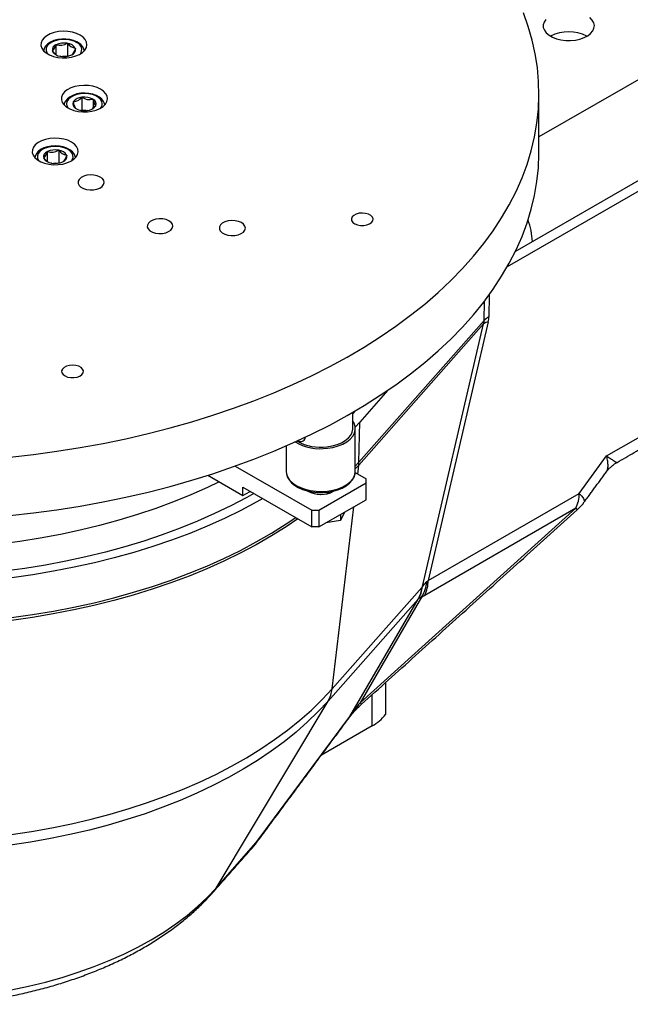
# Model space of a CAD drawing. Header units: millimetres. Extents: x 36 to 588, y 6 to 414.
# Tile 9 of 23: x 422 to 438, y 97 to 123. Entities that reach past the tile are written whole.
import ezdxf

# ---------------------------------------------------------------- set-up
doc = ezdxf.new("R2010")
doc.units = ezdxf.units.MM

msp = doc.modelspace()

# ---------------------------------------------------------------- linework, layer by layer
at = {"color": 7, "linetype": 'Continuous', "lineweight": 30}
for p, q in [((453.74597, 130.59266), (435.43442, 120.02163)), ((423.15038, 122.46262), (423.15616, 122.46335)), ((423.15616, 122.46335), (423.16015, 122.46082)), ((423.15616, 122.46335), (423.15616, 122.13673)), ((422.76172, 122.25612), (422.76353, 122.25938)), ((422.76571, 122.25359), (422.76172, 122.25612)), ((422.85352, 122.42221), (422.85532, 122.42547)), ((422.85532, 122.42547), (422.86111, 122.4262)), ((422.85532, 122.42547), (422.85532, 122.16482)), ((423.35943, 122.33441), (423.36342, 122.33188)), ((423.36342, 122.33188), (423.36161, 122.32862)), ((422.96898, 122.12466), (422.96499, 122.12719)), ((422.97476, 122.12538), (422.96898, 122.12466)), ((423.02031, 122.11963), (423.15616, 122.13673)), ((423.15616, 122.13673), (423.16852, 122.1289)), ((423.26982, 122.16254), (423.26403, 122.16181)), ((423.27162, 122.16579), (423.26982, 122.16254)), ((423.30238, 120.93689), (423.30677, 120.93919)), ((423.30364, 120.93354), (423.30238, 120.93689)), ((423.52573, 121.05423), (423.53012, 121.05653)), ((423.53012, 121.05653), (423.53576, 121.05549)), ((423.53012, 121.05653), (423.53012, 120.72992)), ((423.81782, 121.00354), (423.82347, 121.0025)), ((423.82347, 121.0025), (423.82473, 120.99915)), ((423.82347, 121.0025), (423.82347, 120.77472)), ((423.368, 120.76321), (423.36674, 120.76655)), ((423.37365, 120.76217), (423.368, 120.76321)), ((423.50223, 120.71526), (423.53012, 120.72992)), ((423.53012, 120.72992), (423.64377, 120.70898)), ((423.66135, 120.70918), (423.65571, 120.71022)), ((423.66574, 120.71148), (423.66135, 120.70918)), ((423.8847, 120.82652), (423.80562, 120.75962)), ((423.88908, 120.82882), (423.8847, 120.82652)), ((423.88782, 120.83216), (423.88908, 120.82882)), ((422.62619, 119.63507), (422.62799, 119.63834)), ((422.62799, 119.63834), (422.63378, 119.63906)), ((422.62799, 119.63834), (422.62799, 119.38192)), ((422.92305, 119.67549), (422.92884, 119.67622)), ((422.92884, 119.67622), (422.93283, 119.67369)), ((422.92884, 119.67622), (422.92884, 119.3496)), ((422.53439, 119.46899), (422.5362, 119.47225)), ((422.53838, 119.46646), (422.53439, 119.46899)), ((423.04249, 119.3754), (423.0367, 119.37467)), ((423.0443, 119.37866), (423.04249, 119.3754)), ((423.1321, 119.54728), (423.13609, 119.54475)), ((423.13609, 119.54475), (423.13429, 119.54149)), ((422.74165, 119.33752), (422.73766, 119.34005)), ((422.74744, 119.33825), (422.74165, 119.33752)), ((422.79298, 119.33249), (422.92884, 119.3496)), ((422.92884, 119.3496), (422.94119, 119.34176)), ((434.61345, 116.64347), (439.10209, 119.23471)), ((434.81817, 117.03383), (438.86635, 119.3708)), ((434.13931, 115.90737), (434.12915, 115.33153)), ((434.00657, 115.23413), (434.01551, 115.74123)), ((433.99248, 115.14955), (430.74156, 111.46629)), ((430.74662, 111.54064), (434.00657, 115.23413)), ((432.40273, 108.29567), (433.99248, 115.14955)), ((434.1119, 115.20048), (432.54794, 108.45781)), ((431.50212, 113.41876), (430.76663, 112.58546)), ((437.19661, 111.70238), (439.47453, 113.01739)), ((430.65344, 112.88113), (430.58481, 112.80338)), ((430.76663, 112.58546), (430.64871, 112.45492)), ((430.74662, 111.54064), (430.76663, 112.58546)), ((436.48191, 110.72884), (437.19661, 111.70238)), ((427.52593, 111.44004), (429.51577, 110.29133)), ((430.74156, 111.46629), (430.65147, 111.36603)), ((430.65148, 111.43486), (430.74662, 111.54064)), ((430.71381, 111.23253), (430.74156, 111.46629)), ((426.8115, 111.19923), (427.72443, 110.67221)), ((430.6478, 111.27064), (430.92999, 111.10774)), ((429.70434, 110.29133), (430.92998, 110.99888)), ((430.92998, 110.99888), (430.92999, 111.10774)), ((430.92998, 110.56339), (430.92998, 110.99888)), ((427.72443, 110.88995), (429.51577, 109.85584)), ((427.72443, 110.67221), (427.72443, 110.88995)), ((427.72443, 110.67221), (427.91303, 110.78108)), ((432.54794, 108.45781), (436.48191, 110.72884)), ((429.70434, 109.85584), (430.92998, 110.56339)), ((429.51577, 110.29133), (429.70434, 110.29133)), ((429.51577, 109.85584), (429.51577, 110.29133)), ((429.70434, 110.29133), (429.70434, 109.85584)), ((430.04871, 105.62895), (430.61265, 110.3802)), ((430.37109, 110.24075), (430.26859, 110.01991)), ((430.26859, 110.18157), (430.26859, 110.01991)), ((430.7737, 105.26576), (436.39372, 110.33864)), ((436.39372, 110.33864), (432.45975, 108.06761)), ((430.26859, 110.01991), (429.88604, 109.96074)), ((429.70434, 109.85584), (429.51577, 109.85584)), ((430.04871, 105.62895), (432.39068, 108.28239)), ((432.28588, 107.96691), (429.94391, 105.31347)), ((430.50462, 104.90601), (432.28588, 107.96691)), ((432.37896, 108.02419), (430.7737, 105.26576)), ((431.43835, 105.7942), (431.43835, 104.95873)), ((427.02392, 100.43376), (429.94391, 105.31347)), ((431.09267, 104.66762), (431.09267, 105.48217)), ((428.07304, 101.62241), (430.50462, 104.90601)), ((430.50462, 104.90601), (430.49944, 104.88934)), ((431.09267, 104.66762), (429.76967, 103.90386)), ((427.02392, 100.43376), (428.07304, 101.62241)), ((427.99599, 101.51691), (428.07304, 101.62241)), ((428.07304, 101.62241), (428.06786, 101.60574)), ((426.94627, 100.32759), (427.02392, 100.43376))]:
    msp.add_line(p, q, dxfattribs=at)
at = {"color": 7, "linetype": 'Continuous', "lineweight": 30, "flags": 128}
for points in [[(429.98552, 114.03432), (430.44124, 114.28294), (430.88044, 114.54129), (431.30249, 114.80899), (431.7068, 115.08567), (432.09279, 115.37092), (432.45993, 115.66436), (432.80768, 115.96557), (433.13557, 116.27411), (433.44311, 116.58955), (433.72989, 116.91145), (433.99549, 117.23935), (434.23953, 117.57278), (434.46168, 117.91128), (434.66162, 118.25436), (434.83905, 118.60154), (434.99374, 118.95232), (435.12547, 119.30622), (435.23404, 119.66273), (435.31931, 120.02134), (435.38115, 120.38155), (435.41947, 120.74285), (435.43423, 121.10473), (435.4254, 121.46666), (435.39299, 121.82816), (435.33704, 122.18869), (435.25765, 122.54775), (435.15492, 122.90483), (435.02899, 123.25943)], [(435.61006, 123.08658), (435.56577, 123.01803), (435.54475, 122.94588), (435.54776, 122.87273), (435.57471, 122.80124), (435.6246, 122.73398), (435.69564, 122.67339), (435.78526, 122.62165), (435.89022, 122.58064), (436.00673, 122.55184), (436.13057, 122.53628), (436.25727, 122.53454), (436.38226, 122.54668), (436.50101, 122.57225), (436.60923, 122.61033), (436.70302, 122.65954), (436.77897, 122.71811), (436.83435, 122.78393), (436.86715, 122.8546), (436.87619, 122.92758), (436.86115, 123.00023), (436.82256, 123.06992), (436.76182, 123.13414)], [(423.46641, 122.17392), (423.54747, 122.22609), (423.60868, 122.28662), (423.64753, 122.35302), (423.66243, 122.42257), (423.65277, 122.49243), (423.61895, 122.55974), (423.56236, 122.62175), (423.4853, 122.6759), (423.39093, 122.71999), (423.28312, 122.75222), (423.16628, 122.77125), (423.0452, 122.77632), (422.92483, 122.76721), (422.81009, 122.74431), (422.70569, 122.70854), (422.61591, 122.66136), (422.54441, 122.60473), (422.49412, 122.54094), (422.46711, 122.47261), (422.46447, 122.40254), (422.48632, 122.3336), (422.53177, 122.26862), (422.59894, 122.21024), (422.68509, 122.16086), (422.7867, 122.1225), (422.8996, 122.09674), (423.01918, 122.08463), (423.14053, 122.08666), (423.25869, 122.10275), (423.36882, 122.13224), (423.46641, 122.17392)], [(423.59439, 122.25176), (423.58432, 122.31082), (423.55356, 122.37331), (423.50479, 122.43016), (423.44342, 122.47719), (423.40093, 122.50131), (423.31201, 122.53776), (423.21355, 122.56232), (423.10944, 122.57438), (423.00363, 122.57364), (422.89998, 122.56014), (422.80237, 122.53417), (422.71428, 122.49614), (422.63911, 122.44653), (422.58057, 122.38605), (422.54614, 122.32536), (422.53475, 122.27615)], [(423.40771, 122.47533), (423.32916, 122.51512), (423.23725, 122.54382), (423.13658, 122.56), (423.03219, 122.56283), (422.92933, 122.55219), (422.83315, 122.5286), (422.74847, 122.49325), (422.67955, 122.44791), (422.62983, 122.39484), (422.60181, 122.33672), (422.59689, 122.27646), (422.61533, 122.21709), (422.63361, 122.18791)], [(422.85532, 122.16829), (422.7982, 122.21642), (422.76571, 122.25359)], [(423.99957, 120.76277), (424.08063, 120.81495), (424.14184, 120.87547), (424.18069, 120.94187), (424.19559, 121.01142), (424.18593, 121.08128), (424.15211, 121.14859), (424.09552, 121.2106), (424.01846, 121.26475), (423.9241, 121.30884), (423.81629, 121.34107), (423.69945, 121.3601), (423.57836, 121.36517), (423.45799, 121.35606), (423.34325, 121.33316), (423.23886, 121.29738), (423.14907, 121.25021), (423.07757, 121.19358), (423.02728, 121.12979), (423.00027, 121.06146), (422.99763, 120.99139), (423.01948, 120.92245), (423.06493, 120.85746), (423.1321, 120.79909), (423.21825, 120.74971), (423.31986, 120.71135), (423.43276, 120.68559), (423.55234, 120.67348), (423.67369, 120.67551), (423.79185, 120.6916), (423.90198, 120.72109), (423.99957, 120.76277)], [(424.12496, 120.86103), (424.11404, 120.90939), (424.09538, 120.94833), (424.05012, 121.00712), (423.98738, 121.05898), (423.90809, 121.10254), (423.81591, 121.13542), (423.7153, 121.15621), (423.61025, 121.16436), (423.50469, 121.15971), (423.40251, 121.14236), (423.30744, 121.11265), (423.22295, 121.07104), (423.15242, 121.01798), (423.09987, 120.9546), (423.07179, 120.89265), (423.06813, 120.86481)], [(424.05168, 120.94026), (424.01812, 120.99739), (423.96338, 121.04878), (423.8902, 121.09185), (423.80226, 121.12444), (423.70396, 121.14491), (423.60023, 121.15224), (423.49629, 121.14607), (423.39732, 121.12669), (423.30831, 121.09509), (423.2337, 121.05285), (423.17726, 121.00208), (423.14179, 120.94533), (423.12909, 120.88545), (423.13979, 120.82544), (423.16678, 120.77676)], [(423.23908, 119.38679), (423.32014, 119.43896), (423.38135, 119.49948), (423.4202, 119.56588), (423.4351, 119.63544), (423.42545, 119.7053), (423.39163, 119.77261), (423.33503, 119.83461), (423.25796, 119.88876), (423.1636, 119.93286), (423.05579, 119.96508), (422.93895, 119.98411), (422.81787, 119.98918), (422.6975, 119.98008), (422.58277, 119.95717), (422.47837, 119.9214), (422.38858, 119.87423), (422.31708, 119.81759), (422.2668, 119.7538), (422.23978, 119.68547), (422.23714, 119.6154), (422.25899, 119.54647), (422.30443, 119.48148), (422.37161, 119.4231), (422.45776, 119.37372), (422.55937, 119.33537), (422.67228, 119.30961), (422.79185, 119.29749), (422.9132, 119.29952), (423.03136, 119.31561), (423.14149, 119.3451), (423.23908, 119.38679)], [(423.36601, 119.46654), (423.35934, 119.51612), (423.33069, 119.57928), (423.28399, 119.63678), (423.21942, 119.68792), (423.13861, 119.73047), (423.04537, 119.76214), (422.94411, 119.78165), (422.83884, 119.78849), (422.73345, 119.78252), (422.63182, 119.76387), (422.53769, 119.73292), (422.45448, 119.69011), (422.38559, 119.6359), (422.33516, 119.57161), (422.30925, 119.50929), (422.30727, 119.48915)], [(423.2642, 119.40077), (423.27983, 119.42498), (423.30025, 119.48414), (423.29735, 119.54445), (423.27127, 119.60287), (423.22334, 119.65647), (423.15594, 119.70257), (423.07247, 119.73887), (422.97709, 119.76352), (422.8746, 119.77531), (422.77015, 119.77363), (422.66895, 119.75859), (422.57609, 119.73091), (422.49623, 119.692), (422.43337, 119.64381), (422.39066, 119.58876), (422.37024, 119.52959), (422.37314, 119.46929), (422.39921, 119.41087), (422.40629, 119.40078)], [(422.62799, 119.38192), (422.58348, 119.41639), (422.53838, 119.46646)], [(429.98552, 112.51011), (430.44124, 112.75873), (430.88044, 113.01708), (431.30249, 113.28478), (431.7068, 113.56146), (432.09279, 113.84671), (432.45993, 114.14015), (432.80768, 114.44136), (433.13557, 114.7499), (433.44311, 115.06534), (433.72989, 115.38724), (433.99549, 115.71514), (434.23953, 116.04857), (434.46168, 116.38707), (434.66162, 116.73015), (434.83905, 117.07733), (434.99374, 117.42811), (435.12547, 117.78201), (435.23404, 118.13852), (435.31931, 118.49713), (435.38115, 118.85734), (435.41947, 119.21864), (435.43423, 119.58052), (435.43442, 119.62597)], [(423.99893, 118.68954), (424.05829, 118.73057), (424.09626, 118.77931), (424.11006, 118.83217), (424.09863, 118.88522), (424.06284, 118.93452), (424.00534, 118.97641), (423.93039, 119.0078), (423.84355, 119.02635), (423.75126, 119.03068), (423.66037, 119.02048), (423.57761, 118.9965), (423.50913, 118.96053), (423.46001, 118.91522), (423.43388, 118.86394), (423.43268, 118.81049), (423.45651, 118.75884), (423.5036, 118.71281), (423.57044, 118.67582), (423.6521, 118.65062), (423.74251, 118.63907), (423.83496, 118.64203), (423.9226, 118.65928), (423.99893, 118.68954)], [(425.78929, 117.55385), (425.84748, 117.59407), (425.88471, 117.64186), (425.89824, 117.69368), (425.88703, 117.74569), (425.85195, 117.79402), (425.79557, 117.83509), (425.72209, 117.86587), (425.63696, 117.88405), (425.54647, 117.8883), (425.45737, 117.8783), (425.37623, 117.85479), (425.30909, 117.81952), (425.26093, 117.7751), (425.23531, 117.72482), (425.23414, 117.67243), (425.25751, 117.62179), (425.30366, 117.57666), (425.3692, 117.5404), (425.44926, 117.5157), (425.53789, 117.50437), (425.62853, 117.50727), (425.71446, 117.52418), (425.78929, 117.55385)], [(427.6773, 117.4998), (427.73666, 117.54083), (427.77464, 117.58958), (427.78843, 117.64244), (427.77701, 117.69548), (427.74122, 117.74478), (427.68371, 117.78667), (427.60876, 117.81806), (427.52192, 117.83661), (427.42964, 117.84094), (427.33874, 117.83075), (427.25599, 117.80677), (427.18751, 117.77079), (427.13838, 117.72548), (427.11225, 117.6742), (427.11106, 117.62075), (427.13489, 117.5691), (427.18197, 117.52308), (427.24882, 117.48609), (427.33048, 117.46089), (427.42088, 117.44934), (427.51334, 117.4523), (427.60097, 117.46955), (427.6773, 117.4998)], [(431.02323, 117.75242), (431.07652, 117.79024), (431.10813, 117.83546), (431.11526, 117.88404), (431.09726, 117.93167), (431.05574, 117.97413), (430.99438, 118.00764), (430.91865, 118.02922), (430.83526, 118.03695), (430.75163, 118.03015), (430.67518, 118.00942), (430.61272, 117.9766), (430.56979, 117.93461), (430.5502, 117.88719), (430.5557, 117.83853), (430.5858, 117.79298), (430.63781, 117.75457), (430.70713, 117.72672), (430.78759, 117.71189), (430.87205, 117.71142), (430.95299, 117.72534), (431.02323, 117.75242)], [(421.65296, 111.67398), (422.26837, 111.74334), (422.87882, 111.82601), (423.48346, 111.92188), (424.08142, 112.03081), (424.67186, 112.15265), (425.25395, 112.28722), (425.82685, 112.43434), (426.38977, 112.5938), (426.94189, 112.76536), (427.48244, 112.94879), (428.01066, 113.14383), (428.5258, 113.3502), (429.02713, 113.56762), (429.51393, 113.79576), (429.98552, 114.03432)], [(423.47587, 113.78728), (423.52917, 113.8251), (423.56078, 113.87032), (423.5679, 113.9189), (423.5499, 113.96653), (423.50838, 114.00899), (423.44703, 114.0425), (423.3713, 114.06408), (423.28791, 114.07181), (423.20427, 114.065), (423.12783, 114.04428), (423.06537, 114.01146), (423.02243, 113.96947), (423.00285, 113.92205), (423.00835, 113.87339), (423.03844, 113.82784), (423.09046, 113.78943), (423.15978, 113.76157), (423.24024, 113.74675), (423.32469, 113.74628), (423.40563, 113.7602), (423.47587, 113.78728)], [(421.65296, 110.14977), (422.26837, 110.21913), (422.87882, 110.3018), (423.48346, 110.39767), (424.08142, 110.5066), (424.67186, 110.62844), (425.25395, 110.76301), (425.82685, 110.91013), (426.38977, 111.06959), (426.94189, 111.24115), (427.48244, 111.42458), (428.01066, 111.61962), (428.5258, 111.82599), (429.02713, 112.04341), (429.51393, 112.27155), (429.98552, 112.51011)], [(429.92584, 111.90451), (430.06879, 111.92803), (430.20309, 111.96481), (430.32507, 112.01385), (430.4314, 112.07382), (430.51918, 112.14306), (430.58602, 112.21971), (430.6301, 112.30166), (430.65021, 112.38668), (430.64581, 112.47245), (430.61701, 112.55663), (430.58481, 112.61046)], [(429.91293, 111.94226), (430.04877, 111.96481), (430.17606, 112.00027), (430.29114, 112.04765), (430.39069, 112.10558), (430.47185, 112.17238), (430.53229, 112.24614), (430.57026, 112.32474), (430.58468, 112.40591), (430.58481, 112.41422)], [(428.85147, 111.29828), (428.85714, 111.24005), (428.88594, 111.15587), (428.93835, 111.07557), (429.01294, 111.00135), (429.10767, 110.93522), (429.21997, 110.879), (429.34676, 110.83422), (429.48459, 110.80209), (429.6297, 110.7835), (429.77814, 110.77895), (429.92584, 110.78857), (430.06879, 110.81209), (430.20309, 110.84887), (430.32507, 110.89792), (430.4314, 110.95788), (430.51918, 111.02712), (430.58602, 111.10377), (430.6301, 111.18572), (430.65021, 111.27074), (430.65148, 111.29828)], [(428.85355, 111.30515), (428.85626, 111.24098), (428.88051, 111.15825), (428.9243, 111.07971), (428.9872, 111.0061), (429.06847, 110.93889), (429.16636, 110.87995), (429.2782, 110.83091), (429.40094, 110.79296), (429.53163, 110.7668), (429.66726, 110.7529), (429.80476, 110.75149), (429.94105, 110.76258), (430.07305, 110.78599), (430.19781, 110.82132), (430.31255, 110.86801), (430.41463, 110.92538), (430.50155, 110.99266), (430.57065, 111.06863), (430.61941, 111.15126), (430.64608, 111.23742), (430.64945, 111.30266), (430.64945, 111.30266)], [(427.10759, 111.02831), (426.80087, 110.88161), (426.36485, 110.68829), (425.91488, 110.50593), (425.4518, 110.33486), (424.97644, 110.1754), (424.4897, 110.02783), (423.99245, 109.89244), (423.48561, 109.76947), (422.97012, 109.65914), (422.44691, 109.56166), (421.91695, 109.4772), (421.38121, 109.40593)], [(428.00723, 110.7267), (427.82211, 110.62297), (427.41114, 110.40655), (426.98466, 110.20038), (426.54345, 110.00482), (426.08828, 109.82021), (425.61999, 109.6469), (425.13939, 109.4852), (424.64737, 109.33538), (424.14481, 109.19773), (423.63259, 109.07249), (423.11165, 108.95988), (422.58291, 108.86011), (422.04733, 108.77335), (421.50587, 108.69977)], [(436.48191, 110.72884), (436.54686, 110.65385), (436.59167, 110.59161), (436.61544, 110.54338), (436.6177, 110.51011), (436.61404, 110.50299)], [(428.24297, 110.59061), (428.08861, 110.50378), (427.67342, 110.28337), (427.2426, 110.0732), (426.79691, 109.87363), (426.33714, 109.685), (425.86409, 109.50766), (425.37859, 109.3419), (424.88149, 109.18804), (424.37367, 109.04632), (423.85601, 108.917), (423.32942, 108.8003), (422.79483, 108.69645), (422.25318, 108.6056), (421.70541, 108.52793)], [(429.15342, 110.06502), (428.84814, 109.85792), (428.46714, 109.61873), (428.06913, 109.38896), (427.6548, 109.16902), (427.22488, 108.95929), (426.78013, 108.76013), (426.32132, 108.5719), (425.84926, 108.39493), (425.36477, 108.22952), (424.86871, 108.07597), (424.36195, 107.93455), (423.84537, 107.8055), (423.31989, 107.68905), (422.78641, 107.58541), (422.2459, 107.49475), (421.69927, 107.41724)], [(421.70051, 107.48988), (422.24736, 107.56742), (422.78811, 107.65812), (423.32181, 107.7618), (423.84752, 107.8783), (424.36432, 108.00741), (424.87129, 108.14889), (425.36756, 108.3025), (425.85225, 108.46798), (426.32452, 108.64503), (426.78352, 108.83334), (427.22846, 109.03258), (427.65856, 109.2424), (428.07307, 109.46244), (428.47124, 109.6923), (428.85239, 109.93159), (429.09798, 110.09702)], [(421.69003, 101.83553), (422.22093, 101.91528), (422.74535, 102.00824), (423.2623, 102.11422), (423.77082, 102.23303), (424.26994, 102.36445), (424.75873, 102.50822), (425.23628, 102.66409), (425.70168, 102.83175), (426.15406, 103.01089), (426.59257, 103.20117), (427.0164, 103.40224), (427.42474, 103.61373), (427.81682, 103.83522), (428.19193, 104.06631), (428.54933, 104.30657), (428.88837, 104.55554), (429.20841, 104.81275), (429.50885, 105.07772), (429.78913, 105.34996), (430.04871, 105.62895)], [(429.94391, 105.31347), (429.68674, 105.03707), (429.40907, 104.76736), (429.11142, 104.50485), (428.79435, 104.25002), (428.45846, 104.00337), (428.10438, 103.76534), (427.73276, 103.5364), (427.34432, 103.31696), (426.93977, 103.10744), (426.51989, 102.90824), (426.08544, 102.71972), (425.63726, 102.54225), (425.17618, 102.37614), (424.70307, 102.22173), (424.21883, 102.07929), (423.72434, 101.9491), (423.22055, 101.83139), (422.7084, 101.72639), (422.18885, 101.6343), (421.66288, 101.55528)], [(420.28509, 97.58525), (420.75769, 97.63785), (421.22491, 97.70455), (421.68552, 97.78516), (422.13825, 97.87947), (422.58188, 97.98723), (423.01522, 98.10813), (423.43711, 98.24187), (423.8464, 98.38806), (424.24198, 98.54633), (424.6228, 98.71625), (424.98781, 98.89735), (425.33605, 99.08915), (425.66657, 99.29113), (425.97847, 99.50274), (426.27091, 99.72342), (426.54312, 99.95256), (426.79435, 100.18956), (427.02392, 100.43376)]]:
    msp.add_lwpolyline(points, dxfattribs=at)
at = {"color": 7, "linetype": 'Continuous', "lineweight": 30}
for centre, radius, start, end in [((436.20972, 121.74772), 1.01464, 62.320552, 117.684796), ((423.06291, 121.99041), 0.48024, 79.505868, 114.847218), ((422.96368, 122.77844), 0.36687, 253.764203, 300.588884), ((423.13524, 122.20127), 0.26074, 30.705899, 84.517595), ((423.39621, 122.61268), 0.28068, 212.753562, 262.469932), ((423.33106, 122.29704), 0.19406, 325.77966, 66.735547), ((422.90059, 122.28991), 0.14042, 109.584691, 192.55779), ((422.54794, 122.48482), 0.31193, 313.720787, 348.421694), ((422.9899, 122.38674), 0.26074, 210.705874, 264.517618), ((423.22456, 122.29809), 0.14042, 289.583373, 12.559108), ((423.11871, 122.35659), 0.24451, 308.710483, 353.431998), ((423.06223, 122.59759), 0.48024, 259.505884, 294.847202), ((423.06258, 121.66122), 0.46012, 84.910085, 95.092263), ((423.42049, 120.88227), 0.1276, 156.309055, 245.085135), ((423.64433, 120.96684), 0.34231, 185.582608, 215.811582), ((423.5422, 120.75698), 0.29771, 93.170047, 142.262018), ((423.2869, 121.24292), 0.30438, 273.742302, 321.689763), ((423.59809, 120.60227), 0.45748, 61.295533, 97.83037), ((423.73455, 121.34307), 0.3496, 235.346545, 283.779358), ((423.77099, 120.88344), 0.12759, 336.305696, 65.088494), ((424.16509, 121.03233), 0.34197, 185.567399, 215.826791), ((423.89353, 120.88239), 0.16841, 321.155068, 20.09891), ((423.59336, 121.1634), 0.45745, 241.294828, 277.832756), ((423.59574, 120.25008), 0.46011, 84.910004, 95.092414), ((423.64928, 121.00871), 0.29769, 273.169021, 322.262924), ((422.67326, 119.50278), 0.14042, 109.585389, 192.557092), ((422.34951, 119.68171), 0.28059, 311.709864, 350.432617), ((422.83557, 119.20331), 0.48021, 79.504731, 114.848428), ((422.73635, 119.99132), 0.36689, 253.765242, 300.587917), ((422.90789, 119.4141), 0.26078, 30.710681, 84.512814), ((423.15828, 119.80883), 0.26286, 210.939939, 264.283556), ((422.76259, 119.59964), 0.26078, 210.710632, 264.512855), ((422.83491, 119.81043), 0.48021, 259.504596, 294.848467), ((422.99722, 119.51096), 0.14042, 289.585549, 12.556932), ((422.85761, 119.58812), 0.28058, 311.709312, 350.433169), ((422.83524, 118.87459), 0.4596, 84.902588, 95.09542), ((433.11223, 117.15587), 2.15655, 3.605817, 19.028248), ((434.36326, 114.91106), 0.48125, 119.107633, 137.831068), ((434.1895, 114.85304), 0.356, 102.590903, 123.602732), ((429.74323, 113.22799), 1.33602, 240.278007, 277.856244), ((429.7431, 113.16528), 1.23475, 240.401359, 277.905394), ((429.99362, 111.55457), 0.75314, 353.268893, 358.940688), ((429.75126, 111.39602), 0.69725, 240.794737, 299.626523), ((429.75196, 111.40927), 0.70927, 241.416629, 297.681237), ((435.61448, 110.71982), 0.86747, 333.933222, 0.59565), ((435.53924, 111.29203), 1.33333, 312.070843, 323.716506), ((436.50345, 110.41707), 0.13488, 215.557984, 238.33512), ((431.54158, 108.53715), 0.982, 328.509055, 353.639317), ((431.68052, 108.44879), 0.86747, 333.933222, 0.59565), ((431.60201, 108.36923), 0.79344, 329.531798, 353.716874), ((431.56516, 108.40521), 0.8447, 329.021676, 352.549152), ((429.26004, 105.71579), 0.79344, 329.532079, 353.717062), ((430.88344, 105.3442), 0.13489, 215.558649, 238.334455), ((430.52944, 105.68723), 1.16484, 298.91574, 321.287294), ((426.99634, 102.39923), 1.33333, 318.567745, 323.479279)]:
    msp.add_arc(centre, radius, start, end, dxfattribs=at)
for centre, major_axis, ratio, start_param, end_param in [((430.16269, 113.06601), (3.91531, 2.46765), 0.25751375, 6.02877521, 6.11604168), ((430.63402, 112.78441), (3.34709, 2.53952), 0.16297675, 6.06861546, 6.15588192), ((433.9843, 112.33671), (1.51739, 3.92701), 0.07408022, 3.27183115, 3.32947176), ((431.99505, 103.66205), (0.60119, 4.73292), 0.16679825, 0.2274637, 0.24073818), ((430.81355, 104.12338), (1.4908, 3.85413), 0.03627069, 0.07624642, 0.08952089), ((434.83877, 111.38332), (2.75058, 3.39794), 0.14950423, 3.45511867, 3.51275929), ((431.54139, 105.37408), (1.26929, 1.25345), 0.27655214, 1.92716248, 2.21167668)]:
    msp.add_ellipse(centre, major_axis=major_axis, ratio=ratio, start_param=start_param, end_param=end_param, dxfattribs=at)
for points in [[(435.43442, 119.62597), (435.43442, 121.15018)], [(430.58481, 112.41422), (430.58481, 112.84106)], [(437.46768, 111.53473), (439.26749, 112.57374)], [(430.65148, 111.29828), (430.65148, 112.41422)], [(428.85147, 111.96529), (428.85147, 111.29828)], [(437.46578, 111.53804), (437.46643, 111.53852)], [(436.61404, 110.50299), (437.18693, 111.28335)], [(437.18257, 111.28091), (437.18477, 111.28492)], [(430.81263, 105.22939), (436.43264, 110.30227)], [(428.06786, 101.60574), (430.49944, 104.88934)], [(426.94687, 100.32827), (427.99599, 101.51691)]]:
    msp.add_open_spline(points, degree=1, dxfattribs=at)
for points, knots in [([(429.16222, 112.10127), (429.18087, 112.09311), (429.21814, 112.07679), (429.27402, 112.08419), (429.31911, 112.11438), (429.34622, 112.15535), (429.34703, 112.18762), (429.3473, 112.19819)], [0, 0, 0, 0, 0.21883409, 0.43747508, 0.66112219, 0.88898058, 1, 1, 1, 1]), ([(437.18477, 111.28492), (437.19592, 111.3019), (437.22139, 111.3407), (437.23579, 111.4366), (437.23008, 111.55838), (437.21026, 111.6531), (437.19692, 111.70127), (437.19661, 111.70238)], [0, 0, 0, 0, 0.20615832, 0.47113502, 0.74310596, 0.99409521, 1, 1, 1, 1]), ([(437.19661, 111.70238), (437.19757, 111.70174), (437.23339, 111.67793), (437.29949, 111.63365), (437.37828, 111.58091), (437.43265, 111.54718), (437.46192, 111.53184), (437.46485, 111.53655), (437.46578, 111.53804)], [0, 0, 0, 0, 0.00598585, 0.22255761, 0.45245731, 0.68638381, 0.90051405, 1, 1, 1, 1]), ([(437.18304, 111.28061), (437.18732, 111.28714), (437.21723, 111.33277), (437.29084, 111.40762), (437.38345, 111.48701), (437.44706, 111.52198), (437.46901, 111.53404)], [0, 0, 0, 0, 0.06267577, 0.43785755, 0.8060927, 1, 1, 1, 1]), ([(432.40273, 108.29567), (432.42573, 108.32895), (432.45944, 108.3777), (432.50354, 108.41615), (432.51754, 108.42836)], [0, 0, 0, 0, 0.68254634, 1, 1, 1, 1]), ([(432.37896, 108.02419), (432.36732, 108.01933), (432.33135, 108.00427), (432.30631, 107.98409), (432.28937, 107.97043)], [0, 0, 0, 0, 0.32330929, 1, 1, 1, 1]), ([(430.49944, 104.88934), (430.51401, 104.90854), (430.561, 104.97042), (430.65158, 105.07395), (430.74385, 105.16661), (430.79988, 105.21776), (430.81263, 105.22939)], [0, 0, 0, 0, 0.15870248, 0.51148548, 0.88891397, 1, 1, 1, 1]), ([(420.21439, 97.40629), (420.29257, 97.41416), (420.51706, 97.43675), (420.88519, 97.48395), (421.31663, 97.5519), (421.7428, 97.6327), (422.16288, 97.72606), (422.57599, 97.83195), (422.98127, 97.95027), (423.37787, 98.08092), (423.76493, 98.2238), (424.14158, 98.37879), (424.50696, 98.54576), (424.8602, 98.72457), (425.20038, 98.91504), (425.52654, 99.11693), (425.8377, 99.32995), (426.13282, 99.5537), (426.41092, 99.78769), (426.66518, 100.02612), (426.84016, 100.2084), (426.92939, 100.30863), (426.94687, 100.32827)], [0, 0, 0, 0, 0.0282999, 0.08126577, 0.13427956, 0.18735401, 0.24049937, 0.29372506, 0.34704131, 0.40045366, 0.45396815, 0.50758761, 0.56130793, 0.61512159, 0.66901397, 0.72295759, 0.77690444, 0.83079503, 0.8845579, 0.93810973, 0.9878754, 1, 1, 1, 1])]:
    msp.add_open_spline(points, degree=3, knots=knots, dxfattribs=at)

doc.saveas('drawing.dxf')
